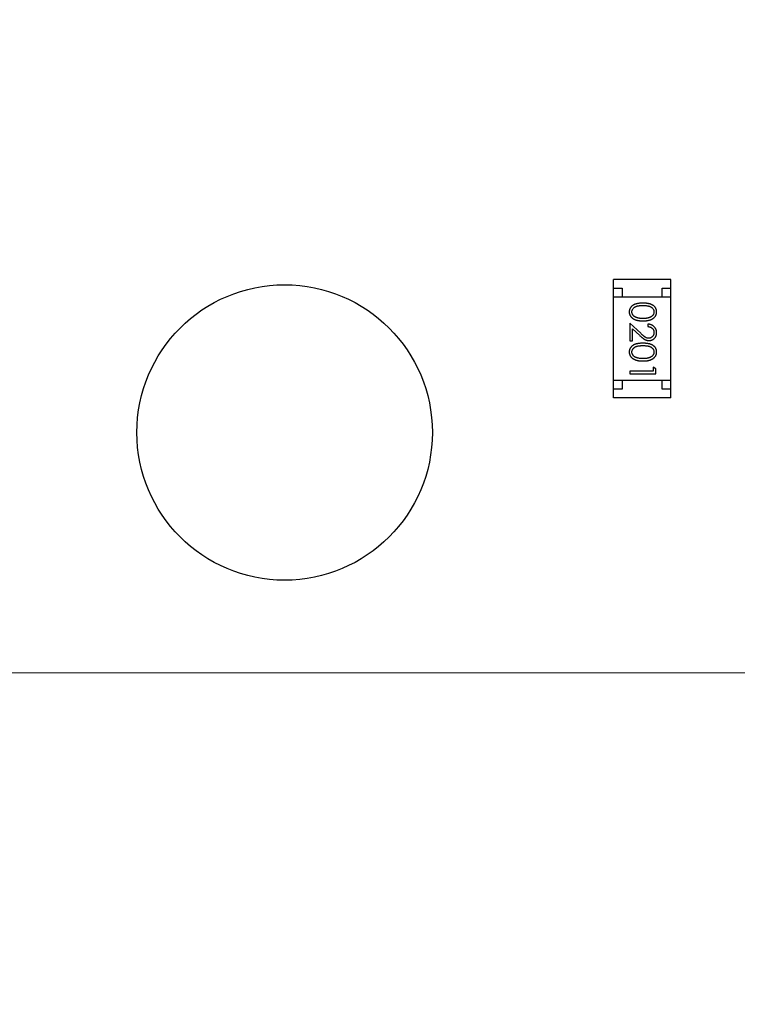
# Model space of a CAD drawing. Header units: millimetres. Extents: x 563 to 681, y 173 to 284.
# Tile 153 of 167: x 664.48 to 668.6, y 242.42 to 248.08. Entities that reach past the tile are written whole.
import ezdxf

# ---------------------------------------------------------------- set-up
doc = ezdxf.new("R2010")
doc.units = ezdxf.units.MM
doc.header["$LTSCALE"] = 30.734
doc.header["$PDMODE"] = 3
doc.header["$PDSIZE"] = 0.3125
doc.layers.get('0').update_dxf_attribs({"linetype": 'CONTINUOUS'})
doc.layers.get('Defpoints').update_dxf_attribs({"linetype": 'CONTINUOUS'})
doc.layers.add('dim', color=6, linetype='CONTINUOUS', lineweight=9)
doc.styles.add('Verdana', font='verdana.ttf', dxfattribs={"height": 2.5})
doc.dimstyles.new('aaaaaaaa 3.0', dxfattribs={"dimtxt": 2.5, "dimasz": 1.5, "dimexe": 1.25, "dimexo": 0.625, "dimtad": 1, "dimdec": 1, "dimzin": 9, "dimdsep": 46, "dimtxsty": 'Verdana', "dimcen": 0, "dimazin": 0, "dimtfac": 1, "dimtofl": 0, "dimtmove": 0, "dimatfit": 3, "dimfxl": 1, "dimlwd": 25, "dimlwe": 25, "dimarcsym": 0})

# ---------------------------------------------------------------- blocks, each defined once
blk = doc.blocks.new('*D27')
at = {"layer": 'Defpoints', "color": 0}
for p in [(660.2556, 251.4725), (681.4555, 245.3339), (681.4555, 238.0033)]:
    blk.add_point(p, dxfattribs=at)
at = {"layer": 'dim', "color": 0, "lineweight": 25}
for p, q in [((660.2556, 250.8475), (660.2556, 236.7533)), ((681.4555, 244.7089), (681.4555, 236.7533)), ((661.7556, 238.0033), (679.9555, 238.0033))]:
    blk.add_line(p, q, dxfattribs=at)
at = {"layer": 'dim', "color": 0}
for points in [[(661.7556, 238.2533), (661.7556, 237.7533), (660.2556, 238.0033)], [(679.9555, 237.7533), (679.9555, 238.2533), (681.4555, 238.0033)]]:
    blk.add_solid(points, dxfattribs=at)
at = {"layer": 'dim', "color": 0, "insert": (670.8555, 239.9043), "char_height": 2.5, "attachment_point": 5, "style": 'Verdana'}
blk.add_mtext('21.2', dxfattribs=at)

msp = doc.modelspace()

# ---------------------------------------------------------------- linework, layer by layer
at = {"linetype": 'Continuous'}
for p, q in [((668.2204, 246.5889), (667.8904, 246.5889)), ((667.8904, 245.9089), (667.8904, 246.5889)), ((668.2204, 245.9089), (668.2204, 246.5889)), ((667.8904, 246.5389), (667.9404, 246.5389)), ((667.9404, 246.5389), (667.9404, 246.4889)), ((668.1704, 246.5389), (668.2204, 246.5389)), ((668.1704, 246.4889), (668.1704, 246.5389)), ((667.8904, 246.4889), (668.2204, 246.4889)), ((668.0478, 246.2793), (667.9857, 246.3375)), ((667.9857, 246.3375), (667.9857, 246.2356)), ((668.0895, 246.3317), (668.0895, 246.3183)), ((668.0011, 246.3054), (668.0411, 246.2679)), ((668.0011, 246.2356), (668.0011, 246.3054)), ((667.9857, 246.2356), (668.0011, 246.2356)), ((668.1203, 246.0606), (667.9857, 246.0606)), ((667.9857, 246.0606), (667.9857, 246.0471)), ((667.9857, 246.0471), (668.1357, 246.0471)), ((668.1357, 246.0749), (668.1203, 246.0837)), ((668.1203, 246.0837), (668.1203, 246.0606)), ((668.1357, 246.0471), (668.1357, 246.0749)), ((667.8904, 246.0089), (668.2204, 246.0089)), ((667.9404, 246.0089), (667.9404, 245.9589)), ((668.1704, 245.9589), (668.1704, 246.0089)), ((667.9404, 245.9589), (667.8904, 245.9589)), ((668.2204, 245.9589), (668.1704, 245.9589)), ((668.2204, 245.9089), (667.8904, 245.9089)), ((663.6966, 244.3273), (680.4555, 244.3252))]:
    msp.add_line(p, q, dxfattribs=at)
msp.add_circle((665.9993, 245.7088), 0.85)
for points, knots in [([(668.0606, 246.4529), (668.0582, 246.4529), (668.0536, 246.4529), (668.0468, 246.4526), (668.0405, 246.4521), (668.0345, 246.4513), (668.029, 246.4504), (668.0239, 246.4494), (668.0191, 246.4481), (668.0148, 246.4465), (668.0108, 246.4448), (668.0071, 246.443), (668.0036, 246.441), (668.0004, 246.4388), (667.9974, 246.4365), (667.9947, 246.434), (667.9923, 246.4314), (667.9901, 246.4286), (667.9881, 246.4257), (667.9865, 246.4226), (667.985, 246.4195), (667.9839, 246.4163), (667.983, 246.4131), (667.9823, 246.4097), (667.9819, 246.4063), (667.9819, 246.4039), (667.9818, 246.4027)], [0, 0, 0, 0, 0.068113, 0.132564, 0.193427, 0.250218, 0.303569, 0.353576, 0.400235, 0.443586, 0.484619, 0.524292, 0.56238, 0.599049, 0.63494, 0.669782, 0.704009, 0.737842, 0.771098, 0.803896, 0.836415, 0.868639, 0.900715, 0.933378, 0.966213, 1, 1, 1, 1]), ([(667.9972, 246.4023), (667.9973, 246.4039), (667.9975, 246.4073), (667.9988, 246.4121), (668.0008, 246.4169), (668.0032, 246.4206), (668.0055, 246.4235), (668.0074, 246.4255), (668.0096, 246.4274), (668.0119, 246.4292), (668.0144, 246.4308), (668.0171, 246.4323), (668.02, 246.4337), (668.0231, 246.4349), (668.0266, 246.436), (668.0303, 246.4369), (668.0345, 246.4377), (668.039, 246.4384), (668.0439, 246.4388), (668.0491, 246.4392), (668.0548, 246.4394), (668.0587, 246.4394), (668.0607, 246.4394)], [0, 0, 0, 0, 0.060034, 0.120278, 0.182348, 0.247919, 0.281641, 0.315701, 0.350322, 0.385703, 0.421819, 0.459196, 0.497866, 0.538301, 0.58121, 0.628183, 0.679403, 0.734699, 0.794074, 0.858416, 0.927049, 1, 1, 1, 1]), ([(668.1395, 246.4027), (668.1395, 246.4039), (668.1395, 246.4063), (668.1391, 246.4097), (668.1384, 246.4131), (668.1375, 246.4164), (668.1363, 246.4196), (668.1348, 246.4227), (668.1331, 246.4257), (668.1312, 246.4287), (668.129, 246.4315), (668.1265, 246.4342), (668.1238, 246.4366), (668.1208, 246.439), (668.1176, 246.4411), (668.1142, 246.4431), (668.1105, 246.445), (668.1065, 246.4466), (668.1022, 246.4481), (668.0975, 246.4494), (668.0924, 246.4505), (668.0868, 246.4514), (668.0809, 246.452), (668.0745, 246.4526), (668.0677, 246.4529), (668.063, 246.4529), (668.0606, 246.4529)], [0, 0, 0, 0, 0.033742, 0.066533, 0.099153, 0.13154, 0.164087, 0.196563, 0.229707, 0.263315, 0.297504, 0.331686, 0.366482, 0.4021, 0.438958, 0.476748, 0.515985, 0.556589, 0.599519, 0.645765, 0.695487, 0.748721, 0.805687, 0.866754, 0.931405, 1, 1, 1, 1]), ([(668.0607, 246.4394), (668.0627, 246.4394), (668.0666, 246.4394), (668.0723, 246.4392), (668.0775, 246.4388), (668.0824, 246.4383), (668.087, 246.4377), (668.0911, 246.4369), (668.0949, 246.436), (668.0983, 246.4349), (668.1014, 246.4336), (668.1043, 246.4323), (668.107, 246.4308), (668.1095, 246.4291), (668.1118, 246.4274), (668.114, 246.4255), (668.1159, 246.4235), (668.1182, 246.4206), (668.1205, 246.4169), (668.1227, 246.4122), (668.1239, 246.4073), (668.1241, 246.404), (668.1241, 246.4023)], [0, 0, 0, 0, 0.073302, 0.142286, 0.206253, 0.266017, 0.321612, 0.372532, 0.419497, 0.462398, 0.502825, 0.541489, 0.579034, 0.615143, 0.650298, 0.684912, 0.718701, 0.752189, 0.817245, 0.879117, 0.939613, 1, 1, 1, 1]), ([(667.9818, 246.4027), (667.9819, 246.4016), (667.9819, 246.3992), (667.9823, 246.3957), (667.983, 246.3922), (667.9839, 246.3889), (667.9851, 246.3856), (667.9866, 246.3824), (667.9883, 246.3793), (667.9903, 246.3763), (667.9926, 246.3734), (667.9951, 246.3707), (667.9979, 246.3681), (668.0009, 246.3657), (668.0042, 246.3634), (668.0078, 246.3614), (668.0116, 246.3594), (668.0157, 246.3577), (668.02, 246.356), (668.0248, 246.3547), (668.0299, 246.3536), (668.0353, 246.3526), (668.0412, 246.3519), (668.0473, 246.3513), (668.0539, 246.3511), (668.0583, 246.351), (668.0606, 246.351)], [0, 0, 0, 0, 0.033824, 0.067298, 0.10028, 0.133019, 0.165736, 0.198792, 0.232372, 0.266409, 0.301016, 0.336196, 0.371972, 0.408574, 0.446394, 0.485225, 0.525372, 0.567224, 0.611081, 0.65775, 0.70702, 0.759235, 0.814484, 0.873227, 0.934937, 1, 1, 1, 1]), ([(668.023, 246.3701), (668.0219, 246.3705), (668.0199, 246.3713), (668.0169, 246.3726), (668.0142, 246.3741), (668.0117, 246.3757), (668.0094, 246.3774), (668.0072, 246.3793), (668.0053, 246.3813), (668.0031, 246.3841), (668.0007, 246.3878), (667.9987, 246.3925), (667.9974, 246.3973), (667.9973, 246.4006), (667.9972, 246.4023)], [0, 0, 0, 0, 0.075949, 0.148549, 0.218996, 0.286119, 0.351826, 0.416074, 0.478265, 0.540325, 0.660405, 0.774606, 0.887187, 1, 1, 1, 1]), ([(668.0606, 246.351), (668.0629, 246.351), (668.0674, 246.3511), (668.074, 246.3513), (668.0802, 246.3519), (668.086, 246.3526), (668.0915, 246.3536), (668.0966, 246.3547), (668.1014, 246.3562), (668.1058, 246.3577), (668.1099, 246.3596), (668.1137, 246.3615), (668.1173, 246.3636), (668.1206, 246.3658), (668.1236, 246.3683), (668.1264, 246.3708), (668.1289, 246.3735), (668.1311, 246.3764), (668.1331, 246.3794), (668.1348, 246.3825), (668.1363, 246.3857), (668.1375, 246.3889), (668.1384, 246.3923), (668.1391, 246.3957), (668.1395, 246.3992), (668.1395, 246.4016), (668.1395, 246.4027)], [0, 0, 0, 0, 0.065278, 0.127205, 0.186168, 0.241675, 0.294115, 0.343609, 0.390387, 0.434463, 0.476646, 0.517002, 0.555936, 0.593716, 0.630057, 0.665601, 0.700745, 0.734917, 0.768681, 0.802087, 0.834849, 0.867433, 0.900138, 0.932806, 0.966212, 1, 1, 1, 1]), ([(668.1241, 246.4023), (668.1241, 246.4007), (668.1239, 246.3974), (668.1226, 246.3925), (668.1205, 246.3879), (668.1182, 246.3841), (668.1159, 246.3812), (668.1139, 246.3792), (668.1117, 246.3772), (668.1092, 246.3754), (668.1065, 246.3738), (668.1035, 246.3722), (668.1003, 246.3707), (668.0969, 246.3694), (668.0932, 246.3683), (668.0893, 246.3672), (668.0852, 246.3664), (668.0808, 246.3656), (668.0761, 246.3651), (668.0712, 246.3647), (668.066, 246.3645), (668.0625, 246.3645), (668.0607, 246.3644)], [0, 0, 0, 0, 0.059689, 0.119507, 0.181075, 0.246162, 0.279894, 0.314468, 0.350403, 0.387474, 0.426147, 0.466624, 0.508745, 0.553328, 0.600058, 0.649177, 0.700552, 0.754894, 0.811825, 0.871514, 0.934319, 1, 1, 1, 1]), ([(668.0607, 246.3644), (668.0589, 246.3645), (668.0553, 246.3645), (668.0501, 246.3648), (668.0451, 246.3652), (668.0403, 246.3658), (668.0357, 246.3666), (668.0312, 246.3676), (668.027, 246.3687), (668.0243, 246.3697), (668.023, 246.3701)], [0, 0, 0, 0, 0.141157, 0.277773, 0.409244, 0.535676, 0.657497, 0.775458, 0.889412, 1, 1, 1, 1]), ([(668.1395, 246.2828), (668.1395, 246.2845), (668.1394, 246.2878), (668.1387, 246.2926), (668.1376, 246.2973), (668.1361, 246.3017), (668.1341, 246.3059), (668.1317, 246.3099), (668.1288, 246.3137), (668.1255, 246.3173), (668.1219, 246.3206), (668.118, 246.3234), (668.1138, 246.3259), (668.1094, 246.3279), (668.1048, 246.3295), (668.0999, 246.3307), (668.0948, 246.3315), (668.0913, 246.3317), (668.0895, 246.3317)], [0, 0, 0, 0, 0.06445, 0.126725, 0.187421, 0.247417, 0.306749, 0.366595, 0.427749, 0.490235, 0.553031, 0.614805, 0.676505, 0.738096, 0.801021, 0.864897, 0.931209, 1, 1, 1, 1]), ([(668.0937, 246.251), (668.0921, 246.251), (668.0889, 246.2512), (668.0841, 246.2522), (668.0794, 246.2539), (668.0756, 246.2559), (668.0725, 246.2579), (668.0698, 246.2598), (668.0669, 246.2622), (668.0636, 246.2648), (668.0601, 246.2679), (668.0562, 246.2714), (668.0521, 246.2752), (668.0492, 246.2779), (668.0478, 246.2793)], [0, 0, 0, 0, 0.088014, 0.174976, 0.2638, 0.355443, 0.406413, 0.465519, 0.533076, 0.609353, 0.693899, 0.787171, 0.889197, 1, 1, 1, 1]), ([(668.0895, 246.3183), (668.0909, 246.3182), (668.0935, 246.3179), (668.0972, 246.3172), (668.1008, 246.3162), (668.1041, 246.315), (668.1072, 246.3135), (668.1101, 246.3117), (668.1127, 246.3097), (668.1151, 246.3075), (668.1172, 246.305), (668.1191, 246.3024), (668.1206, 246.2996), (668.1219, 246.2967), (668.1229, 246.2936), (668.1236, 246.2904), (668.1241, 246.287), (668.1241, 246.2847), (668.1241, 246.2835)], [0, 0, 0, 0, 0.073648, 0.143686, 0.210962, 0.275557, 0.338064, 0.399311, 0.4594, 0.51934, 0.579024, 0.637809, 0.695959, 0.754122, 0.813113, 0.873453, 0.935561, 1, 1, 1, 1]), ([(668.1241, 246.2835), (668.1241, 246.2824), (668.1241, 246.2802), (668.1236, 246.277), (668.1229, 246.2739), (668.1219, 246.2709), (668.1207, 246.2681), (668.1191, 246.2654), (668.1173, 246.2628), (668.1152, 246.2604), (668.1129, 246.2582), (668.1105, 246.2563), (668.108, 246.2546), (668.1053, 246.2533), (668.1026, 246.2522), (668.0997, 246.2515), (668.0968, 246.2511), (668.0948, 246.251), (668.0937, 246.251)], [0, 0, 0, 0, 0.068027, 0.133505, 0.19695, 0.26027, 0.322741, 0.384982, 0.448465, 0.513424, 0.578224, 0.640011, 0.700094, 0.760067, 0.819012, 0.877878, 0.938035, 1, 1, 1, 1]), ([(668.0949, 246.2375), (668.0964, 246.2376), (668.0993, 246.2376), (668.1037, 246.2382), (668.1078, 246.2392), (668.1118, 246.2406), (668.1157, 246.2424), (668.1194, 246.2445), (668.1229, 246.2471), (668.1263, 246.25), (668.1294, 246.2532), (668.1321, 246.2568), (668.1344, 246.2605), (668.1363, 246.2645), (668.1377, 246.2687), (668.1388, 246.2732), (668.1394, 246.278), (668.1395, 246.2812), (668.1395, 246.2828)], [0, 0, 0, 0, 0.06271, 0.123347, 0.183401, 0.242828, 0.302097, 0.36242, 0.423725, 0.487032, 0.550491, 0.612709, 0.674265, 0.73617, 0.799211, 0.863483, 0.930525, 1, 1, 1, 1]), ([(668.0606, 246.2221), (668.0582, 246.2221), (668.0536, 246.2221), (668.0468, 246.2218), (668.0405, 246.2213), (668.0345, 246.2206), (668.029, 246.2197), (668.0239, 246.2186), (668.0191, 246.2173), (668.0148, 246.2158), (668.0108, 246.2141), (668.0071, 246.2122), (668.0036, 246.2102), (668.0004, 246.208), (667.9974, 246.2057), (667.9947, 246.2033), (667.9923, 246.2006), (667.9901, 246.1978), (667.9881, 246.1949), (667.9865, 246.1919), (667.985, 246.1888), (667.9839, 246.1856), (667.983, 246.1823), (667.9823, 246.179), (667.9819, 246.1755), (667.9819, 246.1732), (667.9818, 246.172)], [0, 0, 0, 0, 0.068113, 0.132564, 0.193427, 0.250218, 0.303569, 0.353576, 0.400235, 0.443586, 0.484619, 0.524292, 0.56238, 0.599049, 0.63494, 0.669782, 0.704009, 0.737842, 0.771098, 0.803896, 0.836415, 0.868639, 0.900715, 0.933378, 0.966213, 1, 1, 1, 1]), ([(668.0411, 246.2679), (668.0427, 246.2664), (668.0456, 246.2637), (668.05, 246.2597), (668.0541, 246.2562), (668.058, 246.253), (668.0616, 246.2501), (668.065, 246.2476), (668.0682, 246.2455), (668.072, 246.2432), (668.0767, 246.2409), (668.0826, 246.239), (668.0887, 246.2377), (668.0928, 246.2376), (668.0949, 246.2375)], [0, 0, 0, 0, 0.09953, 0.192079, 0.277712, 0.357454, 0.429648, 0.495771, 0.555538, 0.608657, 0.707578, 0.804328, 0.901298, 1, 1, 1, 1]), ([(668.1395, 246.172), (668.1395, 246.1732), (668.1395, 246.1755), (668.1391, 246.179), (668.1384, 246.1823), (668.1375, 246.1856), (668.1363, 246.1888), (668.1348, 246.1919), (668.1331, 246.195), (668.1312, 246.1979), (668.129, 246.2007), (668.1265, 246.2034), (668.1238, 246.2059), (668.1208, 246.2082), (668.1176, 246.2103), (668.1142, 246.2124), (668.1105, 246.2142), (668.1065, 246.2159), (668.1022, 246.2173), (668.0975, 246.2186), (668.0924, 246.2197), (668.0868, 246.2206), (668.0809, 246.2213), (668.0745, 246.2218), (668.0677, 246.2221), (668.063, 246.2221), (668.0606, 246.2221)], [0, 0, 0, 0, 0.033742, 0.066533, 0.099153, 0.13154, 0.164087, 0.196563, 0.229707, 0.263315, 0.297504, 0.331686, 0.366482, 0.4021, 0.438958, 0.476748, 0.515985, 0.556589, 0.599519, 0.645765, 0.695487, 0.748721, 0.805687, 0.866754, 0.931405, 1, 1, 1, 1]), ([(667.9818, 246.172), (667.9819, 246.1708), (667.9819, 246.1684), (667.9823, 246.1649), (667.983, 246.1615), (667.9839, 246.1581), (667.9851, 246.1549), (667.9866, 246.1517), (667.9883, 246.1486), (667.9903, 246.1456), (667.9926, 246.1427), (667.9951, 246.1399), (667.9979, 246.1373), (668.0009, 246.1349), (668.0042, 246.1327), (668.0078, 246.1306), (668.0116, 246.1287), (668.0157, 246.1269), (668.02, 246.1253), (668.0248, 246.124), (668.0299, 246.1228), (668.0353, 246.1218), (668.0412, 246.1211), (668.0473, 246.1206), (668.0539, 246.1203), (668.0583, 246.1202), (668.0606, 246.1202)], [0, 0, 0, 0, 0.033824, 0.067298, 0.10028, 0.133019, 0.165736, 0.198792, 0.232372, 0.266409, 0.301016, 0.336196, 0.371972, 0.408574, 0.446394, 0.485225, 0.525372, 0.567224, 0.611081, 0.65775, 0.70702, 0.759235, 0.814484, 0.873227, 0.934937, 1, 1, 1, 1]), ([(667.9972, 246.1715), (667.9973, 246.1732), (667.9975, 246.1765), (667.9988, 246.1814), (668.0008, 246.1861), (668.0032, 246.1899), (668.0055, 246.1927), (668.0074, 246.1948), (668.0096, 246.1967), (668.0119, 246.1984), (668.0144, 246.2001), (668.0171, 246.2015), (668.02, 246.2029), (668.0231, 246.2041), (668.0266, 246.2052), (668.0303, 246.2061), (668.0345, 246.2069), (668.039, 246.2076), (668.0439, 246.208), (668.0491, 246.2084), (668.0548, 246.2087), (668.0587, 246.2087), (668.0607, 246.2087)], [0, 0, 0, 0, 0.060034, 0.120278, 0.182348, 0.247919, 0.281641, 0.315701, 0.350322, 0.385703, 0.421819, 0.459196, 0.497866, 0.538301, 0.58121, 0.628183, 0.679403, 0.734699, 0.794074, 0.858416, 0.927049, 1, 1, 1, 1]), ([(668.023, 246.1393), (668.0219, 246.1397), (668.0199, 246.1405), (668.0169, 246.1418), (668.0142, 246.1433), (668.0117, 246.1449), (668.0094, 246.1466), (668.0072, 246.1485), (668.0053, 246.1505), (668.0031, 246.1533), (668.0007, 246.157), (667.9987, 246.1617), (667.9974, 246.1665), (667.9973, 246.1699), (667.9972, 246.1715)], [0, 0, 0, 0, 0.075949, 0.148549, 0.218996, 0.286119, 0.351826, 0.416074, 0.478265, 0.540325, 0.660405, 0.774606, 0.887187, 1, 1, 1, 1]), ([(668.0606, 246.1202), (668.0629, 246.1202), (668.0674, 246.1203), (668.074, 246.1206), (668.0802, 246.1211), (668.086, 246.1219), (668.0915, 246.1228), (668.0966, 246.124), (668.1014, 246.1254), (668.1058, 246.127), (668.1099, 246.1288), (668.1137, 246.1307), (668.1173, 246.1328), (668.1206, 246.1351), (668.1236, 246.1375), (668.1264, 246.1401), (668.1289, 246.1428), (668.1311, 246.1457), (668.1331, 246.1486), (668.1348, 246.1517), (668.1363, 246.1549), (668.1375, 246.1582), (668.1384, 246.1615), (668.1391, 246.1649), (668.1395, 246.1684), (668.1395, 246.1708), (668.1395, 246.172)], [0, 0, 0, 0, 0.065278, 0.127205, 0.186168, 0.241675, 0.294115, 0.343609, 0.390387, 0.434463, 0.476646, 0.517002, 0.555936, 0.593716, 0.630057, 0.665601, 0.700745, 0.734917, 0.768681, 0.802087, 0.834849, 0.867433, 0.900138, 0.932806, 0.966212, 1, 1, 1, 1]), ([(668.0607, 246.2087), (668.0627, 246.2087), (668.0666, 246.2087), (668.0723, 246.2084), (668.0775, 246.2081), (668.0824, 246.2075), (668.087, 246.2069), (668.0911, 246.2061), (668.0949, 246.2052), (668.0983, 246.2041), (668.1014, 246.2029), (668.1043, 246.2015), (668.107, 246.2), (668.1095, 246.1984), (668.1118, 246.1966), (668.114, 246.1947), (668.1159, 246.1927), (668.1182, 246.1899), (668.1205, 246.1861), (668.1227, 246.1814), (668.1239, 246.1765), (668.1241, 246.1732), (668.1241, 246.1715)], [0, 0, 0, 0, 0.073302, 0.142286, 0.206253, 0.266017, 0.321612, 0.372532, 0.419497, 0.462398, 0.502825, 0.541489, 0.579034, 0.615143, 0.650298, 0.684912, 0.718701, 0.752189, 0.817245, 0.879117, 0.939613, 1, 1, 1, 1]), ([(668.1241, 246.1715), (668.1241, 246.1699), (668.1239, 246.1666), (668.1226, 246.1618), (668.1205, 246.1571), (668.1182, 246.1533), (668.1159, 246.1505), (668.1139, 246.1484), (668.1117, 246.1465), (668.1092, 246.1447), (668.1065, 246.143), (668.1035, 246.1414), (668.1003, 246.14), (668.0969, 246.1387), (668.0932, 246.1375), (668.0893, 246.1364), (668.0852, 246.1356), (668.0808, 246.1349), (668.0761, 246.1344), (668.0712, 246.1339), (668.066, 246.1337), (668.0625, 246.1337), (668.0607, 246.1337)], [0, 0, 0, 0, 0.059689, 0.119507, 0.181075, 0.246162, 0.279894, 0.314468, 0.350403, 0.387474, 0.426147, 0.466624, 0.508745, 0.553328, 0.600058, 0.649177, 0.700552, 0.754894, 0.811825, 0.871514, 0.934319, 1, 1, 1, 1]), ([(668.0607, 246.1337), (668.0589, 246.1337), (668.0553, 246.1337), (668.0501, 246.134), (668.0451, 246.1345), (668.0403, 246.135), (668.0357, 246.1359), (668.0312, 246.1368), (668.027, 246.138), (668.0243, 246.1389), (668.023, 246.1393)], [0, 0, 0, 0, 0.141157, 0.277773, 0.409244, 0.535676, 0.657497, 0.775458, 0.889412, 1, 1, 1, 1])]:
    msp.add_open_spline(points, degree=3, knots=knots, dxfattribs=at)

# ---------------------------------------------------------------- dimensions: what is measured, and where the dimension line sits
at = {"layer": 'dim'}
dim = msp.add_linear_dim(base=(681.4555, 238.0033), p1=(660.2556, 251.4725), p2=(681.4555, 245.3339), dimstyle='aaaaaaaa 3.0', dxfattribs=at)
dim.commit()
dim.dimension.update_dxf_attribs({"geometry": '*D27', "text_midpoint": (670.8555, 238.0033), "dimtype": 160})

doc.saveas('drawing.dxf')
